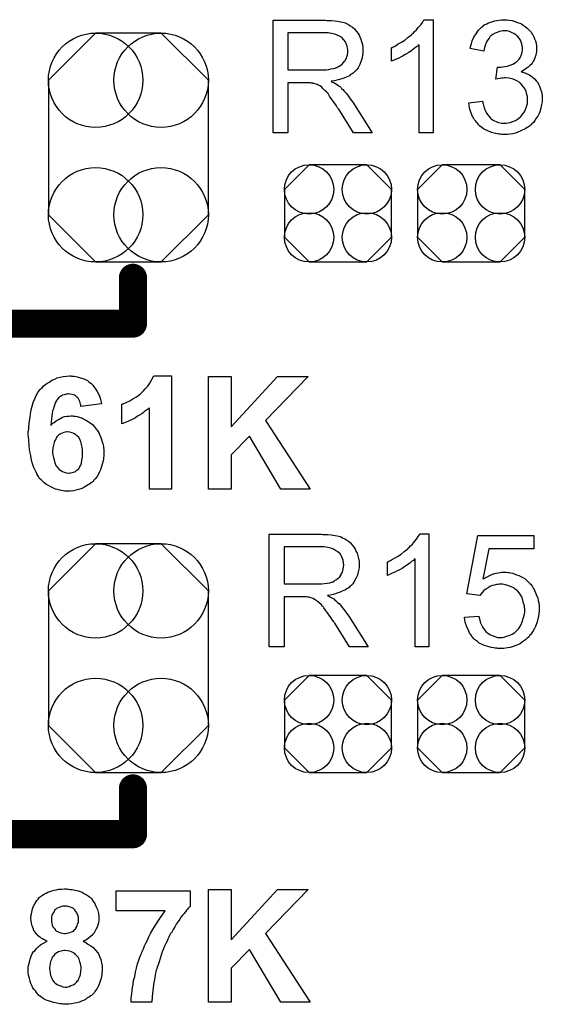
# Model space of a CAD drawing. Extents: x -1.9 to 24.2, y -3.9 to 53.4.
# Tile 9 of 21: x 12.6 to 16.4, y 8.9 to 16. Entities that reach past the tile are written whole.
import ezdxf

# ---------------------------------------------------------------- set-up
doc = ezdxf.new("R2010")
doc.units = 0
doc.layers.get('0').update_dxf_attribs({"linetype": 'CONTINUOUS'})
doc.layers.add('gto', color=2, linetype='CONTINUOUS')
doc.layers.add('gts', color=1, linetype='CONTINUOUS')

# ---------------------------------------------------------------- blocks, each defined once
blk = doc.blocks.new('D28')
at = {"const_width": 0.1016}
blk.add_lwpolyline([(-0.0508, 0, 1), (0.0508, 0, 1)], format="xyb", close=True, dxfattribs=at)
blk = doc.blocks.new('D76')
blk.add_lwpolyline([(-0.38608, 0.17272), (-0.38608, -0.17272), (-0.20828, -0.35052), (0.20828, -0.35052), (0.38608, -0.17272), (0.38608, 0.17272), (0.20828, 0.35052), (-0.20828, 0.35052)], close=True)
for centre in [(-0.20828, 0.17272), (0.20828, 0.17272), (-0.20828, -0.17272), (0.20828, -0.17272)]:
    blk.add_circle(centre, 0.1778)
blk = doc.blocks.new('D87')
blk.add_lwpolyline([(-0.57658, 0.48514), (-0.57658, -0.48514), (-0.23622, -0.8255), (0.23622, -0.8255), (0.57658, -0.48514), (0.57658, 0.48514), (0.23622, 0.8255), (-0.23622, 0.8255)], close=True)
for centre in [(-0.23622, 0.48514), (0.23622, 0.48514), (-0.23622, -0.48514), (0.23622, -0.48514)]:
    blk.add_circle(centre, 0.34036)

msp = doc.modelspace()

# ---------------------------------------------------------------- linework, layer by layer
at = {"layer": 'gto', "color": 2}
for points in [[(14.83363, 16.029972), (14.84379, 16.029972), (14.86919, 16.029972), (14.89459, 16.027432), (14.92253, 16.022352), (14.94793, 16.017272), (14.96063, 16.014732), (14.97079, 16.009652), (14.97333, 16.009652), (14.97333, 16.009652), (14.98095, 16.004572), (14.99111, 15.999492), (15.00381, 15.991872), (15.01905, 15.981712), (15.03429, 15.969012), (15.04699, 15.951232), (15.06223, 15.933452), (15.06223, 15.930912), (15.06223, 15.930912), (15.06731, 15.923292), (15.07239, 15.910592), (15.08001, 15.895352), (15.08509, 15.877572), (15.09271, 15.857252), (15.09525, 15.834392), (15.09525, 15.811532), (15.09525, 15.808992), (15.09525, 15.806452), (15.09525, 15.801372), (15.09525, 15.796292), (15.09525, 15.788672), (15.09271, 15.781052), (15.09017, 15.760732), (15.08255, 15.737871), (15.07239, 15.712471), (15.05969, 15.687071), (15.04953, 15.674371), (15.03937, 15.664211), (15.03937, 15.661671), (15.03683, 15.661671), (15.03429, 15.659131), (15.02921, 15.654051), (15.02413, 15.648971), (15.01651, 15.643891), (15.00635, 15.638811), (14.99873, 15.631191), (14.98603, 15.626111), (14.97333, 15.621031), (14.95809, 15.613411), (14.94285, 15.608331), (14.92507, 15.603251), (14.90729, 15.598171), (14.88951, 15.593091), (14.86665, 15.590551), (14.86919, 15.588011), (14.87427, 15.585471), (14.88189, 15.582931), (14.89205, 15.577851), (14.91237, 15.565151), (14.92253, 15.554991), (14.93269, 15.549911), (14.93523, 15.547371), (14.94031, 15.539751), (14.95047, 15.532131), (14.96063, 15.519431), (14.97333, 15.504191), (14.98857, 15.486411), (15.00381, 15.463551), (15.02159, 15.440691), (15.16129, 15.21971), (15.02667, 15.21971), (14.91999, 15.389891), (14.91999, 15.389891), (14.91745, 15.392431), (14.91491, 15.397511), (14.91237, 15.400051), (14.90475, 15.412751), (14.89205, 15.430531), (14.87935, 15.448311), (14.86665, 15.466091), (14.85395, 15.483871), (14.84379, 15.501651), (14.84125, 15.501651), (14.83871, 15.506731), (14.83109, 15.514351), (14.82347, 15.521971), (14.80569, 15.539751), (14.79807, 15.547371), (14.78791, 15.554991), (14.78537, 15.554991), (14.78537, 15.557531), (14.78029, 15.560071), (14.77267, 15.562611), (14.76505, 15.567691), (14.75743, 15.570231), (14.739649, 15.575311), (14.737109, 15.575311), (14.734569, 15.577851), (14.729489, 15.577851), (14.724409, 15.577851), (14.716789, 15.580391), (14.706629, 15.580391), (14.693929, 15.580391), (14.554229, 15.580391), (14.554229, 15.21971), (14.447549, 15.21971), (14.447549, 16.032512), (14.82347, 16.032512), (14.83363, 16.029972)], [(15.600711, 15.21971), (15.499111, 15.21971), (15.499111, 15.854712), (15.499111, 15.854712), (15.494031, 15.849632), (15.486411, 15.842012), (15.473711, 15.834392), (15.461011, 15.824232), (15.445771, 15.811532), (15.425451, 15.798832), (15.405131, 15.786132), (15.402591, 15.786132), (15.402591, 15.783592), (15.394971, 15.781052), (15.384811, 15.773432), (15.369571, 15.768352), (15.354331, 15.758192), (15.336551, 15.750572), (15.318771, 15.742951), (15.300991, 15.735331), (15.300991, 15.831852), (15.300991, 15.831852), (15.303531, 15.834392), (15.308611, 15.834392), (15.313691, 15.839472), (15.321311, 15.842012), (15.328931, 15.847092), (15.349251, 15.859792), (15.372111, 15.872492), (15.397511, 15.887732), (15.420371, 15.908052), (15.445771, 15.925832), (15.448311, 15.928372), (15.448311, 15.928372), (15.450851, 15.933452), (15.455931, 15.935992), (15.466091, 15.948692), (15.481331, 15.961392), (15.494031, 15.979172), (15.511811, 15.996952), (15.524511, 16.014732), (15.534671, 16.035052), (15.600711, 16.035052), (15.600711, 15.21971)], [(16.134112, 16.035052), (16.149352, 16.032512), (16.169672, 16.029972), (16.189992, 16.022352), (16.210312, 16.014732), (16.233172, 16.007112), (16.233172, 16.007112), (16.235712, 16.004572), (16.240792, 16.002032), (16.250953, 15.994412), (16.263653, 15.986792), (16.278893, 15.974092), (16.291593, 15.961392), (16.306833, 15.946152), (16.316993, 15.928372), (16.319533, 15.925832), (16.322073, 15.920752), (16.327153, 15.910592), (16.332233, 15.897892), (16.339853, 15.882652), (16.344933, 15.864872), (16.347473, 15.844552), (16.347473, 15.824232), (16.347473, 15.821692), (16.347473, 15.814072), (16.347473, 15.806452), (16.344933, 15.793752), (16.342393, 15.778512), (16.334773, 15.760732), (16.329693, 15.745491), (16.319533, 15.727711), (16.316993, 15.725171), (16.314453, 15.722631), (16.306833, 15.712471), (16.299213, 15.704851), (16.286513, 15.692151), (16.271273, 15.681991), (16.256033, 15.671831), (16.235712, 15.659131), (16.235712, 15.659131), (16.238252, 15.659131), (16.243332, 15.659131), (16.248412, 15.656591), (16.261113, 15.651511), (16.276353, 15.643891), (16.296673, 15.636271), (16.314453, 15.623571), (16.332233, 15.608331), (16.347473, 15.590551), (16.350013, 15.588011), (16.355093, 15.582931), (16.360173, 15.570231), (16.367793, 15.554991), (16.375413, 15.534671), (16.383033, 15.514351), (16.388113, 15.488951), (16.388113, 15.458471), (16.388113, 15.458471), (16.388113, 15.455931), (16.388113, 15.448311), (16.388113, 15.443231), (16.385573, 15.433071), (16.383033, 15.422911), (16.380493, 15.410211), (16.377953, 15.397511), (16.370333, 15.369571), (16.362713, 15.354331), (16.355093, 15.339091), (16.344933, 15.323851), (16.334773, 15.308611), (16.324613, 15.293371), (16.309373, 15.280671), (16.309373, 15.278131), (16.306833, 15.275591), (16.301753, 15.273051), (16.296673, 15.267971), (16.289053, 15.262891), (16.278893, 15.257811), (16.268733, 15.250191), (16.256033, 15.24257), (16.243332, 15.23749), (16.228092, 15.22987), (16.212852, 15.22479), (16.195072, 15.21717), (16.174752, 15.21209), (16.156972, 15.20955), (16.136652, 15.20701), (16.113792, 15.20701), (16.103632, 15.20701), (16.096012, 15.20701), (16.085852, 15.20955), (16.075692, 15.20955), (16.065532, 15.21209), (16.050292, 15.21463), (16.022352, 15.22225), (15.994412, 15.23241), (15.979172, 15.24003), (15.963932, 15.24765), (15.951232, 15.257811), (15.935992, 15.270511), (15.935992, 15.270511), (15.933452, 15.273051), (15.928372, 15.275591), (15.925832, 15.280671), (15.920752, 15.288291), (15.913132, 15.295911), (15.908052, 15.303531), (15.900432, 15.313691), (15.892812, 15.326391), (15.885192, 15.336551), (15.872492, 15.367031), (15.862332, 15.397511), (15.859792, 15.415291), (15.857252, 15.435611), (15.956312, 15.448311), (15.956312, 15.445771), (15.958852, 15.443231), (15.958852, 15.440691), (15.958852, 15.433071), (15.961392, 15.427991), (15.963932, 15.417831), (15.969012, 15.400051), (15.976632, 15.379731), (15.989332, 15.359411), (15.999492, 15.341631), (16.014732, 15.323851), (16.017272, 15.323851), (16.019812, 15.318771), (16.029972, 15.313691), (16.042672, 15.306071), (16.055372, 15.300991), (16.073152, 15.293371), (16.093472, 15.288291), (16.113792, 15.288291), (16.121412, 15.288291), (16.126492, 15.288291), (16.139192, 15.290831), (16.156972, 15.293371), (16.174752, 15.300991), (16.195072, 15.308611), (16.215392, 15.321311), (16.233172, 15.336551), (16.235712, 15.339091), (16.240792, 15.346711), (16.248412, 15.356871), (16.258573, 15.369571), (16.266193, 15.387351), (16.273813, 15.407671), (16.281433, 15.430531), (16.281433, 15.458471), (16.281433, 15.458471), (16.281433, 15.461011), (16.281433, 15.463551), (16.281433, 15.468631), (16.281433, 15.481331), (16.276353, 15.496571), (16.271273, 15.516891), (16.263653, 15.534671), (16.250953, 15.552451), (16.235712, 15.570231), (16.235712, 15.572771), (16.228092, 15.577851), (16.220472, 15.585471), (16.205232, 15.593091), (16.189992, 15.600711), (16.169672, 15.608331), (16.146812, 15.613411), (16.123952, 15.615951), (16.113792, 15.615951), (16.103632, 15.613411), (16.093472, 15.613411), (16.080772, 15.610871), (16.068072, 15.608331), (16.052832, 15.605791), (16.065532, 15.692151), (16.070612, 15.692151), (16.075692, 15.692151), (16.090932, 15.692151), (16.103632, 15.694691), (16.118872, 15.697231), (16.136652, 15.699771), (16.156972, 15.707391), (16.174752, 15.715011), (16.195072, 15.725171), (16.195072, 15.725171), (16.197612, 15.725171), (16.202692, 15.730251), (16.210312, 15.737871), (16.220472, 15.750572), (16.230632, 15.765812), (16.238252, 15.783592), (16.243332, 15.801372), (16.245872, 15.814072), (16.245872, 15.826772), (16.245872, 15.829312), (16.245872, 15.829312), (16.245872, 15.836932), (16.243332, 15.844552), (16.240792, 15.859792), (16.235712, 15.872492), (16.230632, 15.887732), (16.220472, 15.902972), (16.207772, 15.918212), (16.207772, 15.918212), (16.202692, 15.923292), (16.192532, 15.928372), (16.182372, 15.935992), (16.169672, 15.941072), (16.151892, 15.948692), (16.134112, 15.953772), (16.113792, 15.953772), (16.103632, 15.953772), (16.093472, 15.951232), (16.078232, 15.948692), (16.062992, 15.943612), (16.047752, 15.938532), (16.032512, 15.928372), (16.017272, 15.918212), (16.014732, 15.915672), (16.009652, 15.910592), (16.004572, 15.902972), (15.994412, 15.890272), (15.986792, 15.875032), (15.979172, 15.857252), (15.971552, 15.834392), (15.966472, 15.808992), (15.867412, 15.826772), (15.867412, 15.826772), (15.867412, 15.829312), (15.869952, 15.834392), (15.869952, 15.842012), (15.872492, 15.849632), (15.877572, 15.859792), (15.882652, 15.882652), (15.895352, 15.908052), (15.910592, 15.933452), (15.928372, 15.958852), (15.948692, 15.981712), (15.951232, 15.981712), (15.953772, 15.984252), (15.956312, 15.984252), (15.961392, 15.989332), (15.966472, 15.994412), (15.974092, 15.999492), (15.984252, 16.002032), (15.994412, 16.009652), (16.017272, 16.017272), (16.045212, 16.027432), (16.075692, 16.032512), (16.093472, 16.035052), (16.121412, 16.035052), (16.134112, 16.035052)], [(14.81077, 15.941072), (14.554229, 15.941072), (14.554229, 15.674371), (14.79807, 15.674371), (14.81077, 15.674371), (14.82855, 15.674371), (14.84633, 15.676911), (14.86411, 15.679451), (14.88443, 15.681991), (14.89967, 15.687071), (14.90221, 15.689611), (14.90729, 15.689611), (14.91491, 15.694691), (14.92253, 15.699771), (14.93523, 15.707391), (14.94539, 15.715011), (14.95555, 15.725171), (14.96317, 15.737871), (14.96571, 15.737871), (14.96825, 15.742951), (14.97079, 15.750572), (14.97587, 15.758192), (14.97841, 15.768352), (14.98349, 15.781052), (14.98603, 15.796292), (14.98603, 15.808992), (14.98603, 15.811532), (14.98603, 15.811532), (14.98603, 15.819152), (14.98349, 15.829312), (14.98095, 15.844552), (14.97587, 15.857252), (14.96825, 15.875032), (14.95809, 15.890272), (14.94285, 15.905512), (14.94031, 15.905512), (14.93523, 15.910592), (14.92507, 15.915672), (14.90983, 15.923292), (14.89205, 15.930912), (14.86919, 15.935992), (14.84379, 15.941072), (14.81077, 15.941072)], [(12.994666, 13.464567), (13.004826, 13.464567), (13.012446, 13.464567), (13.035306, 13.459487), (13.058166, 13.451867), (13.083566, 13.444247), (13.108966, 13.431547), (13.121666, 13.421387), (13.131826, 13.413767), (13.134366, 13.413767), (13.134366, 13.411227), (13.139446, 13.406147), (13.141986, 13.403607), (13.147066, 13.398527), (13.152146, 13.390907), (13.164846, 13.375667), (13.177546, 13.352807), (13.192786, 13.327407), (13.202946, 13.296927), (13.210566, 13.263907), (13.060706, 13.246126), (13.060706, 13.248666), (13.060706, 13.253747), (13.058166, 13.261367), (13.055626, 13.271527), (13.053086, 13.281687), (13.045466, 13.294387), (13.040386, 13.304547), (13.032766, 13.314707), (13.030226, 13.314707), (13.027686, 13.317247), (13.022606, 13.322327), (13.014986, 13.327407), (13.007366, 13.329947), (12.997206, 13.332487), (12.984506, 13.335027), (12.971806, 13.337567), (12.969266, 13.337567), (12.961646, 13.335027), (12.954026, 13.335027), (12.941326, 13.329947), (12.928626, 13.327407), (12.913386, 13.317247), (12.900686, 13.307087), (12.887986, 13.291847), (12.885446, 13.289307), (12.882906, 13.286767), (12.882906, 13.281687), (12.880366, 13.279147), (12.875286, 13.271527), (12.872746, 13.263907), (12.870206, 13.251207), (12.865126, 13.241046), (12.862586, 13.228346), (12.857506, 13.213106), (12.854966, 13.195326), (12.852426, 13.177546), (12.849886, 13.157226), (12.847346, 13.131826), (12.844806, 13.108966), (12.844806, 13.108966), (12.847346, 13.111506), (12.849886, 13.114046), (12.854966, 13.119126), (12.860046, 13.124206), (12.867666, 13.129286), (12.882906, 13.141986), (12.905766, 13.154686), (12.928626, 13.167386), (12.943866, 13.172466), (12.959106, 13.175006), (12.974346, 13.175006), (12.989586, 13.177546), (12.999746, 13.177546), (13.007366, 13.175006), (13.014986, 13.175006), (13.022606, 13.175006), (13.035306, 13.172466), (13.048006, 13.167386), (13.073406, 13.159766), (13.086106, 13.152146), (13.101346, 13.144526), (13.114046, 13.136906), (13.129286, 13.126746), (13.144526, 13.114046), (13.157226, 13.101346), (13.157226, 13.101346), (13.159766, 13.098806), (13.162306, 13.096266), (13.167386, 13.088646), (13.172466, 13.081026), (13.177546, 13.073406), (13.185166, 13.063246), (13.192786, 13.050546), (13.197866, 13.037846), (13.205486, 13.022606), (13.210566, 13.007366), (13.215646, 12.989586), (13.220726, 12.971806), (13.223266, 12.951486), (13.225806, 12.931166), (13.225806, 12.910846), (13.225806, 12.908306), (13.225806, 12.903226), (13.225806, 12.898146), (13.225806, 12.887986), (13.223266, 12.877826), (13.223266, 12.865126), (13.220726, 12.852426), (13.218186, 12.837186), (13.208026, 12.804166), (13.202946, 12.788926), (13.195326, 12.773686), (13.187706, 12.755906), (13.177546, 12.740665), (13.164846, 12.722885), (13.152146, 12.710185), (13.152146, 12.707645), (13.149606, 12.705105), (13.144526, 12.702565), (13.139446, 12.697485), (13.131826, 12.692405), (13.124206, 12.684785), (13.114046, 12.679705), (13.101346, 12.672085), (13.088646, 12.664465), (13.075946, 12.656845), (13.060706, 12.651765), (13.042926, 12.646685), (13.025146, 12.641605), (13.007366, 12.636525), (12.987046, 12.633985), (12.964186, 12.633985), (12.959106, 12.633985), (12.954026, 12.633985), (12.943866, 12.633985), (12.933706, 12.636525), (12.921006, 12.639065), (12.908306, 12.641605), (12.893066, 12.646685), (12.877826, 12.649225), (12.862586, 12.656845), (12.844806, 12.664465), (12.827026, 12.674625), (12.809246, 12.684785), (12.794006, 12.697485), (12.776226, 12.712725), (12.760986, 12.727965), (12.760986, 12.730505), (12.758446, 12.733045), (12.755906, 12.740665), (12.750826, 12.748285), (12.743205, 12.758446), (12.738125, 12.771146), (12.730505, 12.786386), (12.722885, 12.804166), (12.715265, 12.824486), (12.707645, 12.847346), (12.702565, 12.872746), (12.697485, 12.903226), (12.689865, 12.933706), (12.687325, 12.966726), (12.684785, 13.004826), (12.682245, 13.042926), (12.682245, 13.045466), (12.682245, 13.045466), (12.682245, 13.050546), (12.682245, 13.053086), (12.682245, 13.065786), (12.684785, 13.081026), (12.684785, 13.098806), (12.687325, 13.119126), (12.689865, 13.141986), (12.694945, 13.167386), (12.697485, 13.192786), (12.702565, 13.220726), (12.710185, 13.248666), (12.717805, 13.274067), (12.727965, 13.299467), (12.738125, 13.324867), (12.750826, 13.345187), (12.766066, 13.365507), (12.766066, 13.368047), (12.768606, 13.370587), (12.773686, 13.375667), (12.781306, 13.380747), (12.788926, 13.390907), (12.799086, 13.398527), (12.809246, 13.406147), (12.821946, 13.416307), (12.837186, 13.423927), (12.852426, 13.434087), (12.872746, 13.441707), (12.890526, 13.451867), (12.910846, 13.456947), (12.933706, 13.462027), (12.956566, 13.464567), (12.979426, 13.467107), (12.989586, 13.467107), (12.994666, 13.464567)], [(13.713487, 12.649225), (13.556007, 12.649225), (13.556007, 13.235966), (13.556007, 13.235966), (13.553467, 13.233426), (13.548387, 13.230886), (13.540767, 13.223266), (13.533147, 13.218186), (13.522987, 13.210566), (13.512827, 13.202946), (13.500127, 13.192786), (13.484887, 13.182626), (13.469647, 13.175006), (13.454407, 13.162306), (13.436627, 13.154686), (13.398527, 13.136906), (13.355347, 13.119126), (13.355347, 13.261367), (13.357887, 13.261367), (13.357887, 13.261367), (13.360427, 13.263907), (13.365507, 13.263907), (13.378207, 13.268987), (13.393447, 13.276607), (13.413767, 13.286767), (13.436627, 13.299467), (13.462027, 13.314707), (13.487427, 13.335027), (13.487427, 13.335027), (13.489967, 13.337567), (13.495047, 13.340107), (13.500127, 13.345187), (13.512827, 13.357887), (13.525527, 13.373127), (13.543307, 13.390907), (13.558547, 13.413767), (13.573787, 13.439167), (13.586487, 13.467107), (13.713487, 13.467107), (13.713487, 12.649225)], [(14.391669, 13.144526), (14.714249, 12.649225), (14.503429, 12.649225), (14.277369, 13.030226), (14.145288, 12.895606), (14.145288, 12.649225), (13.980188, 12.649225), (13.980188, 13.462027), (14.145288, 13.462027), (14.145288, 13.098806), (14.478029, 13.462027), (14.699009, 13.462027), (14.391669, 13.144526)], [(12.964186, 13.063246), (12.959106, 13.063246), (12.948946, 13.060706), (12.938786, 13.058166), (12.926086, 13.053086), (12.913386, 13.048006), (12.900686, 13.037846), (12.887986, 13.025146), (12.887986, 13.025146), (12.882906, 13.020066), (12.880366, 13.009906), (12.872746, 12.999746), (12.867666, 12.984506), (12.862586, 12.966726), (12.860046, 12.946406), (12.857506, 12.921006), (12.857506, 12.921006), (12.857506, 12.918466), (12.857506, 12.913386), (12.857506, 12.908306), (12.860046, 12.895606), (12.862586, 12.877826), (12.867666, 12.860046), (12.872746, 12.839726), (12.880366, 12.819406), (12.893066, 12.804166), (12.893066, 12.804166), (12.898146, 12.799086), (12.905766, 12.791466), (12.915926, 12.783846), (12.928626, 12.776226), (12.941326, 12.771146), (12.956566, 12.766066), (12.971806, 12.763526), (12.979426, 12.763526), (12.987046, 12.766066), (12.997206, 12.768606), (13.007366, 12.771146), (13.022606, 12.776226), (13.032766, 12.786386), (13.045466, 12.796546), (13.045466, 12.796546), (13.050546, 12.804166), (13.053086, 12.811786), (13.060706, 12.821946), (13.065786, 12.837186), (13.068326, 12.857506), (13.073406, 12.880366), (13.073406, 12.908306), (13.073406, 12.908306), (13.073406, 12.910846), (13.073406, 12.915926), (13.073406, 12.921006), (13.073406, 12.933706), (13.070866, 12.951486), (13.065786, 12.971806), (13.060706, 12.989586), (13.053086, 13.009906), (13.042926, 13.025146), (13.040386, 13.025146), (13.037846, 13.030226), (13.030226, 13.035306), (13.022606, 13.042926), (13.009906, 13.050546), (12.997206, 13.055626), (12.981966, 13.060706), (12.964186, 13.063246)], [(14.80569, 12.321565), (14.81585, 12.321565), (14.84125, 12.321565), (14.86665, 12.319025), (14.89459, 12.313945), (14.91999, 12.308865), (14.93269, 12.306325), (14.94285, 12.301245), (14.94539, 12.301245), (14.94539, 12.301245), (14.95301, 12.296165), (14.96317, 12.291085), (14.97587, 12.283465), (14.99111, 12.273305), (15.00635, 12.260605), (15.01905, 12.242824), (15.03429, 12.225044), (15.03429, 12.222504), (15.03429, 12.222504), (15.03937, 12.214884), (15.04445, 12.202184), (15.05207, 12.186944), (15.05715, 12.169164), (15.06223, 12.148844), (15.06731, 12.125984), (15.06731, 12.103124), (15.06731, 12.100584), (15.06731, 12.098044), (15.06731, 12.092964), (15.06731, 12.087884), (15.06731, 12.080264), (15.06477, 12.072644), (15.05969, 12.052324), (15.05461, 12.029464), (15.04445, 12.004064), (15.02921, 11.978664), (15.02159, 11.965964), (15.01143, 11.955804), (15.01143, 11.953264), (15.00889, 11.953264), (15.00635, 11.950724), (15.00127, 11.945644), (14.99619, 11.940564), (14.98857, 11.935484), (14.97841, 11.930404), (14.96825, 11.922784), (14.95809, 11.917704), (14.94539, 11.912624), (14.93015, 11.905004), (14.91491, 11.899924), (14.89713, 11.894844), (14.87935, 11.889764), (14.85903, 11.884684), (14.83871, 11.882144), (14.84125, 11.879604), (14.84633, 11.877064), (14.85395, 11.874524), (14.86157, 11.869444), (14.88443, 11.856744), (14.89459, 11.846584), (14.90475, 11.841504), (14.90475, 11.838964), (14.91237, 11.831344), (14.92253, 11.823724), (14.93269, 11.811024), (14.94539, 11.795784), (14.96063, 11.778004), (14.97587, 11.755144), (14.99365, 11.732283), (15.13335, 11.511303), (14.99873, 11.511303), (14.89205, 11.681483), (14.89205, 11.681483), (14.88951, 11.684023), (14.88697, 11.689103), (14.88443, 11.691643), (14.87427, 11.704343), (14.86411, 11.722123), (14.85141, 11.739903), (14.83871, 11.757684), (14.82601, 11.775464), (14.81331, 11.793244), (14.81331, 11.793244), (14.81077, 11.798324), (14.80315, 11.805944), (14.79553, 11.813564), (14.77775, 11.831344), (14.76759, 11.838964), (14.75997, 11.846584), (14.75743, 11.846584), (14.75489, 11.849124), (14.75235, 11.851664), (14.744729, 11.854204), (14.737109, 11.859284), (14.729489, 11.861824), (14.709169, 11.866904), (14.709169, 11.866904), (14.706629, 11.869444), (14.701549, 11.869444), (14.696469, 11.869444), (14.688849, 11.871984), (14.678689, 11.871984), (14.665989, 11.871984), (14.526289, 11.871984), (14.526289, 11.511303), (14.419609, 11.511303), (14.419609, 12.324105), (14.79553, 12.324105), (14.80569, 12.321565)], [(15.570231, 11.511303), (15.471171, 11.511303), (15.471171, 12.146304), (15.471171, 12.146304), (15.463551, 12.141224), (15.458471, 12.133604), (15.445771, 12.125984), (15.433071, 12.115824), (15.415291, 12.103124), (15.397511, 12.090424), (15.377191, 12.077724), (15.374651, 12.077724), (15.374651, 12.075184), (15.367031, 12.072644), (15.354331, 12.065024), (15.341631, 12.059944), (15.323851, 12.049784), (15.306071, 12.042164), (15.290831, 12.034544), (15.273051, 12.026924), (15.273051, 12.123444), (15.273051, 12.123444), (15.275591, 12.125984), (15.280671, 12.125984), (15.285751, 12.131064), (15.293371, 12.133604), (15.300991, 12.138684), (15.321311, 12.151384), (15.344171, 12.164084), (15.369571, 12.179324), (15.392431, 12.199644), (15.417831, 12.217424), (15.417831, 12.219964), (15.420371, 12.219964), (15.422911, 12.225044), (15.427991, 12.227584), (15.438151, 12.240284), (15.453391, 12.252985), (15.466091, 12.270765), (15.481331, 12.288545), (15.494031, 12.306325), (15.506731, 12.326645), (15.570231, 12.326645), (15.570231, 11.511303)], [(16.327153, 12.217424), (16.002032, 12.217424), (15.958852, 11.998984), (15.958852, 11.998984), (15.961392, 12.001524), (15.966472, 12.004064), (15.971552, 12.006604), (15.979172, 12.011684), (15.986792, 12.014224), (16.004572, 12.024384), (16.029972, 12.034544), (16.055372, 12.042164), (16.083312, 12.047244), (16.096012, 12.049784), (16.123952, 12.049784), (16.129032, 12.049784), (16.139192, 12.047244), (16.149352, 12.047244), (16.162052, 12.044704), (16.174752, 12.042164), (16.202692, 12.032004), (16.217932, 12.026924), (16.233172, 12.019304), (16.248412, 12.011684), (16.263653, 12.001524), (16.278893, 11.988824), (16.291593, 11.976124), (16.294133, 11.976124), (16.296673, 11.973584), (16.299213, 11.968504), (16.304293, 11.963424), (16.309373, 11.955804), (16.314453, 11.948184), (16.322073, 11.935484), (16.329693, 11.925324), (16.334773, 11.912624), (16.342393, 11.897384), (16.347473, 11.882144), (16.355093, 11.864364), (16.357633, 11.846584), (16.362713, 11.828804), (16.365253, 11.808484), (16.365253, 11.785624), (16.365253, 11.785624), (16.365253, 11.780544), (16.365253, 11.775464), (16.365253, 11.767844), (16.362713, 11.757684), (16.362713, 11.747523), (16.360173, 11.734823), (16.357633, 11.722123), (16.350013, 11.691643), (16.339853, 11.658623), (16.332233, 11.643383), (16.322073, 11.628143), (16.311913, 11.612903), (16.301753, 11.595123), (16.299213, 11.595123), (16.296673, 11.592583), (16.294133, 11.587503), (16.286513, 11.579883), (16.278893, 11.574803), (16.268733, 11.564643), (16.258573, 11.557023), (16.245872, 11.546863), (16.230632, 11.536703), (16.215392, 11.529083), (16.197612, 11.521463), (16.177292, 11.513843), (16.156972, 11.506223), (16.136652, 11.503683), (16.111252, 11.498603), (16.088392, 11.498603), (16.078232, 11.498603), (16.068072, 11.498603), (16.060452, 11.501143), (16.047752, 11.501143), (16.035052, 11.503683), (16.022352, 11.506223), (15.994412, 11.513843), (15.963932, 11.524003), (15.948692, 11.531623), (15.933452, 11.539243), (15.920752, 11.549403), (15.905512, 11.559563), (15.905512, 11.559563), (15.902972, 11.562103), (15.900432, 11.564643), (15.895352, 11.569723), (15.890272, 11.577343), (15.882652, 11.582423), (15.877572, 11.592583), (15.869952, 11.602743), (15.862332, 11.612903), (15.857252, 11.625603), (15.844552, 11.656083), (15.831852, 11.689103), (15.829312, 11.704343), (15.826772, 11.724663), (15.930912, 11.732283), (15.930912, 11.732283), (15.930912, 11.729743), (15.933452, 11.724663), (15.933452, 11.719583), (15.938532, 11.706883), (15.941072, 11.689103), (15.948692, 11.671323), (15.958852, 11.651003), (15.971552, 11.633223), (15.984252, 11.617983), (15.986792, 11.615443), (15.991872, 11.612903), (16.002032, 11.605283), (16.014732, 11.597663), (16.027432, 11.592583), (16.045212, 11.584963), (16.065532, 11.579883), (16.088392, 11.579883), (16.096012, 11.579883), (16.098552, 11.579883), (16.113792, 11.582423), (16.129032, 11.587503), (16.149352, 11.592583), (16.169672, 11.602743), (16.189992, 11.615443), (16.200152, 11.625603), (16.210312, 11.633223), (16.210312, 11.635763), (16.212852, 11.635763), (16.215392, 11.640843), (16.217932, 11.643383), (16.225552, 11.656083), (16.235712, 11.673863), (16.243332, 11.691643), (16.250953, 11.717043), (16.258573, 11.747523), (16.261113, 11.762764), (16.261113, 11.778004), (16.261113, 11.780544), (16.261113, 11.780544), (16.261113, 11.785624), (16.258573, 11.793244), (16.258573, 11.798324), (16.258573, 11.808484), (16.253493, 11.826264), (16.248412, 11.849124), (16.240792, 11.871984), (16.228092, 11.892304), (16.212852, 11.912624), (16.212852, 11.912624), (16.210312, 11.915164), (16.202692, 11.920244), (16.192532, 11.927864), (16.179832, 11.938024), (16.159512, 11.945644), (16.139192, 11.953264), (16.113792, 11.960884), (16.101092, 11.963424), (16.078232, 11.963424), (16.068072, 11.960884), (16.057912, 11.960884), (16.042672, 11.955804), (16.029972, 11.953264), (16.014732, 11.948184), (15.999492, 11.940564), (15.996952, 11.938024), (15.991872, 11.935484), (15.986792, 11.930404), (15.976632, 11.925324), (15.966472, 11.917704), (15.956312, 11.905004), (15.946152, 11.894844), (15.938532, 11.882144), (15.844552, 11.894844), (15.923292, 12.313945), (16.327153, 12.313945), (16.327153, 12.217424)], [(14.78283, 12.232664), (14.526289, 12.232664), (14.526289, 11.965964), (14.76759, 11.965964), (14.78283, 11.965964), (14.79807, 11.965964), (14.81839, 11.968504), (14.83617, 11.971044), (14.85649, 11.973584), (14.87173, 11.978664), (14.87427, 11.981204), (14.87935, 11.981204), (14.88697, 11.986284), (14.89459, 11.991364), (14.90475, 11.996444), (14.91745, 12.006604), (14.92761, 12.016764), (14.93523, 12.029464), (14.93777, 12.029464), (14.93777, 12.034544), (14.94285, 12.042164), (14.94793, 12.049784), (14.95047, 12.059944), (14.95301, 12.072644), (14.95555, 12.087884), (14.95809, 12.100584), (14.95809, 12.103124), (14.95809, 12.103124), (14.95555, 12.110744), (14.95555, 12.120904), (14.95301, 12.136144), (14.94793, 12.148844), (14.94031, 12.166624), (14.93015, 12.181864), (14.91491, 12.197104), (14.91237, 12.197104), (14.90729, 12.202184), (14.89713, 12.207264), (14.88189, 12.214884), (14.86411, 12.222504), (14.84125, 12.227584), (14.81331, 12.232664), (14.78283, 12.232664)], [(12.964186, 9.76378), (12.974346, 9.76378), (12.984506, 9.76124), (12.997206, 9.76124), (13.009906, 9.7587), (13.040386, 9.75108), (13.070866, 9.740919), (13.083566, 9.733299), (13.098806, 9.725679), (13.114046, 9.715519), (13.126746, 9.705359), (13.126746, 9.705359), (13.129286, 9.702819), (13.131826, 9.700279), (13.136906, 9.695199), (13.141986, 9.690119), (13.144526, 9.682499), (13.159766, 9.664719), (13.169926, 9.641859), (13.180086, 9.616459), (13.187706, 9.588519), (13.190246, 9.570739), (13.190246, 9.555499), (13.190246, 9.552959), (13.190246, 9.552959), (13.190246, 9.545339), (13.190246, 9.535179), (13.187706, 9.519939), (13.182626, 9.504699), (13.177546, 9.489459), (13.169926, 9.471679), (13.159766, 9.453899), (13.159766, 9.451359), (13.154686, 9.446279), (13.147066, 9.438659), (13.139446, 9.428499), (13.126746, 9.418339), (13.114046, 9.408179), (13.096266, 9.395479), (13.078486, 9.387859), (13.078486, 9.387859), (13.081026, 9.385319), (13.083566, 9.385319), (13.088646, 9.382779), (13.101346, 9.375159), (13.116586, 9.364999), (13.131826, 9.354839), (13.149606, 9.342139), (13.167386, 9.324359), (13.180086, 9.306579), (13.182626, 9.304039), (13.187706, 9.296419), (13.192786, 9.286259), (13.197866, 9.273559), (13.205486, 9.255779), (13.210566, 9.232918), (13.215646, 9.210058), (13.215646, 9.187198), (13.215646, 9.184658), (13.215646, 9.182118), (13.215646, 9.177038), (13.215646, 9.166878), (13.213106, 9.159258), (13.213106, 9.146558), (13.210566, 9.133858), (13.208026, 9.121158), (13.197866, 9.093218), (13.192786, 9.077978), (13.185166, 9.062738), (13.177546, 9.047498), (13.167386, 9.032258), (13.157226, 9.017018), (13.144526, 9.004318), (13.141986, 9.001778), (13.139446, 8.999238), (13.136906, 8.996698), (13.129286, 8.994158), (13.124206, 8.986538), (13.114046, 8.981458), (13.103886, 8.976378), (13.093726, 8.968758), (13.081026, 8.961138), (13.065786, 8.956058), (13.050546, 8.948438), (13.032766, 8.943358), (13.014986, 8.940818), (12.994666, 8.935738), (12.974346, 8.933198), (12.951486, 8.933198), (12.941326, 8.933198), (12.933706, 8.933198), (12.923546, 8.935738), (12.913386, 8.935738), (12.900686, 8.938278), (12.887986, 8.940818), (12.857506, 8.948438), (12.827026, 8.958598), (12.811786, 8.963678), (12.796546, 8.971298), (12.781306, 8.978918), (12.768606, 8.991618), (12.766066, 8.991618), (12.763526, 8.994158), (12.758446, 8.996698), (12.753366, 9.004318), (12.748285, 9.009398), (12.740665, 9.019558), (12.733045, 9.029718), (12.725425, 9.039878), (12.715265, 9.052578), (12.707645, 9.067818), (12.700025, 9.083058), (12.694945, 9.100838), (12.689865, 9.118618), (12.684785, 9.136398), (12.682245, 9.156718), (12.682245, 9.179578), (12.682245, 9.179578), (12.682245, 9.182118), (12.682245, 9.187198), (12.682245, 9.192278), (12.682245, 9.204978), (12.684785, 9.220218), (12.689865, 9.237998), (12.694945, 9.258319), (12.702565, 9.281179), (12.712725, 9.301499), (12.712725, 9.304039), (12.712725, 9.304039), (12.717805, 9.311659), (12.727965, 9.319279), (12.738125, 9.334519), (12.753366, 9.347219), (12.771146, 9.362459), (12.791466, 9.375159), (12.816866, 9.387859), (12.814326, 9.387859), (12.814326, 9.387859), (12.806706, 9.392939), (12.796546, 9.398019), (12.783846, 9.405639), (12.768606, 9.415799), (12.753366, 9.425959), (12.740665, 9.441199), (12.727965, 9.456439), (12.727965, 9.458979), (12.722885, 9.464059), (12.720345, 9.474219), (12.715265, 9.486919), (12.710185, 9.499619), (12.705105, 9.517399), (12.702565, 9.535179), (12.700025, 9.555499), (12.700025, 9.555499), (12.700025, 9.558039), (12.700025, 9.563119), (12.702565, 9.570739), (12.702565, 9.578359), (12.705105, 9.585979), (12.710185, 9.608839), (12.715265, 9.631699), (12.727965, 9.657099), (12.735585, 9.669799), (12.743205, 9.682499), (12.753366, 9.692659), (12.763526, 9.705359), (12.766066, 9.705359), (12.768606, 9.707899), (12.771146, 9.710439), (12.776226, 9.715519), (12.783846, 9.720599), (12.788926, 9.723139), (12.799086, 9.730759), (12.811786, 9.735839), (12.821946, 9.740919), (12.837186, 9.745999), (12.852426, 9.75108), (12.867666, 9.75616), (12.885446, 9.7587), (12.903226, 9.76378), (12.923546, 9.76378), (12.943866, 9.76632), (12.956566, 9.76632), (12.964186, 9.76378)], [(13.848108, 9.636779), (13.845568, 9.636779), (13.843028, 9.634239), (13.840488, 9.629159), (13.835408, 9.626619), (13.830328, 9.618999), (13.822708, 9.611379), (13.815088, 9.601219), (13.804928, 9.588519), (13.794768, 9.575819), (13.784608, 9.563119), (13.774448, 9.547879), (13.761748, 9.530099), (13.749047, 9.512319), (13.738887, 9.491999), (13.726187, 9.471679), (13.713487, 9.448819), (13.710947, 9.448819), (13.708407, 9.443739), (13.705867, 9.438659), (13.700787, 9.428499), (13.695707, 9.418339), (13.688087, 9.403099), (13.683007, 9.387859), (13.672847, 9.372619), (13.665227, 9.352299), (13.657607, 9.334519), (13.647447, 9.311659), (13.639827, 9.288799), (13.624587, 9.240538), (13.609347, 9.192278), (13.609347, 9.189738), (13.606807, 9.184658), (13.604267, 9.179578), (13.601727, 9.166878), (13.599187, 9.156718), (13.596647, 9.144018), (13.594107, 9.126238), (13.591567, 9.110998), (13.586487, 9.090678), (13.583947, 9.072898), (13.578867, 9.032258), (13.576327, 8.989078), (13.573787, 8.948438), (13.423927, 8.948438), (13.423927, 8.950978), (13.423927, 8.956058), (13.423927, 8.963678), (13.423927, 8.978918), (13.426467, 8.994158), (13.429007, 9.009398), (13.431547, 9.032258), (13.434087, 9.055118), (13.439167, 9.077978), (13.441707, 9.105918), (13.449327, 9.133858), (13.454407, 9.164338), (13.462027, 9.194818), (13.469647, 9.225298), (13.482347, 9.258319), (13.492507, 9.291339), (13.495047, 9.293879), (13.497587, 9.298959), (13.500127, 9.309119), (13.505207, 9.319279), (13.512827, 9.334519), (13.520447, 9.354839), (13.530607, 9.375159), (13.540767, 9.395479), (13.550927, 9.420879), (13.563627, 9.443739), (13.578867, 9.471679), (13.594107, 9.497079), (13.629667, 9.552959), (13.667767, 9.606299), (13.314707, 9.606299), (13.314707, 9.75108), (13.848108, 9.75108), (13.848108, 9.636779)], [(14.391669, 9.443739), (14.714249, 8.948438), (14.503429, 8.948438), (14.277369, 9.329439), (14.145288, 9.194818), (14.145288, 8.948438), (13.980188, 8.948438), (13.980188, 9.76124), (14.145288, 9.76124), (14.145288, 9.398019), (14.478029, 9.76124), (14.699009, 9.76124), (14.391669, 9.443739)], [(12.946406, 9.641859), (12.938786, 9.641859), (12.931166, 9.641859), (12.921006, 9.639319), (12.908306, 9.634239), (12.898146, 9.629159), (12.885446, 9.624079), (12.875286, 9.613919), (12.872746, 9.613919), (12.870206, 9.611379), (12.867666, 9.603759), (12.862586, 9.596139), (12.857506, 9.585979), (12.852426, 9.573279), (12.849886, 9.560579), (12.849886, 9.542799), (12.849886, 9.540259), (12.849886, 9.535179), (12.849886, 9.527559), (12.852426, 9.517399), (12.854966, 9.504699), (12.860046, 9.491999), (12.867666, 9.481839), (12.875286, 9.471679), (12.875286, 9.469139), (12.880366, 9.466599), (12.885446, 9.461519), (12.893066, 9.458979), (12.903226, 9.453899), (12.915926, 9.448819), (12.928626, 9.446279), (12.943866, 9.443739), (12.951486, 9.443739), (12.959106, 9.446279), (12.971806, 9.448819), (12.981966, 9.451359), (12.994666, 9.456439), (13.007366, 9.461519), (13.017526, 9.471679), (13.017526, 9.471679), (13.022606, 9.474219), (13.025146, 9.481839), (13.030226, 9.489459), (13.035306, 9.502159), (13.037846, 9.512319), (13.042926, 9.527559), (13.042926, 9.545339), (13.042926, 9.547879), (13.042926, 9.550419), (13.042926, 9.560579), (13.040386, 9.568199), (13.037846, 9.580899), (13.032766, 9.593599), (13.025146, 9.603759), (13.017526, 9.613919), (13.014986, 9.616459), (13.012446, 9.618999), (13.007366, 9.624079), (12.997206, 9.629159), (12.987046, 9.634239), (12.976886, 9.636779), (12.961646, 9.641859), (12.946406, 9.641859)], [(12.946406, 9.321819), (12.938786, 9.321819), (12.928626, 9.319279), (12.915926, 9.316739), (12.900686, 9.311659), (12.887986, 9.304039), (12.872746, 9.293879), (12.862586, 9.281179), (12.860046, 9.278639), (12.857506, 9.273559), (12.852426, 9.265939), (12.849886, 9.255779), (12.842266, 9.243078), (12.839726, 9.227838), (12.837186, 9.212598), (12.834646, 9.194818), (12.834646, 9.194818), (12.834646, 9.194818), (12.834646, 9.189738), (12.834646, 9.184658), (12.837186, 9.174498), (12.839726, 9.159258), (12.842266, 9.141478), (12.849886, 9.126238), (12.857506, 9.108458), (12.867666, 9.093218), (12.867666, 9.093218), (12.872746, 9.088138), (12.880366, 9.083058), (12.890526, 9.075438), (12.900686, 9.070358), (12.915926, 9.065278), (12.931166, 9.060198), (12.948946, 9.057658), (12.959106, 9.057658), (12.966726, 9.060198), (12.976886, 9.062738), (12.989586, 9.067818), (13.004826, 9.072898), (13.017526, 9.080518), (13.030226, 9.093218), (13.030226, 9.093218), (13.035306, 9.100838), (13.040386, 9.105918), (13.045466, 9.118618), (13.053086, 9.133858), (13.058166, 9.149098), (13.060706, 9.169418), (13.063246, 9.194818), (13.063246, 9.194818), (13.063246, 9.194818), (13.063246, 9.202438), (13.060706, 9.212598), (13.058166, 9.225298), (13.053086, 9.240538), (13.048006, 9.258319), (13.040386, 9.273559), (13.030226, 9.286259), (13.027686, 9.288799), (13.022606, 9.291339), (13.017526, 9.298959), (13.007366, 9.304039), (12.994666, 9.311659), (12.981966, 9.316739), (12.964186, 9.319279), (12.946406, 9.321819)]]:
    msp.add_lwpolyline(points, dxfattribs=at)
at = {"layer": 'gto', "color": 2, "const_width": 0.2032}
for points in [[(13.436627, 13.843028), (13.436627, 14.173228)], [(11.658623, 13.843028), (13.436627, 13.843028)], [(13.436627, 10.16002), (13.436627, 10.490221)], [(11.658623, 10.16002), (13.436627, 10.16002)]]:
    msp.add_lwpolyline(points, dxfattribs=at)

# ---------------------------------------------------------------- block references
at = {"layer": 'gto'}
for p in [(13.436627, 14.173228), (13.436627, 13.843028), (13.436627, 10.490221), (13.436627, 10.16002)]:
    msp.add_blockref('D28', p, dxfattribs=at)
at = {"layer": 'gts'}
for name, p in [('D87', (13.403607, 15.11303)), ('D76', (14.91491, 14.638049)), ('D76', (15.875032, 14.638049)), ('D87', (13.403607, 11.430023)), ('D76', (14.91491, 10.955042)), ('D76', (15.875032, 10.955042))]:
    msp.add_blockref(name, p, dxfattribs=at)

doc.saveas('drawing.dxf')
